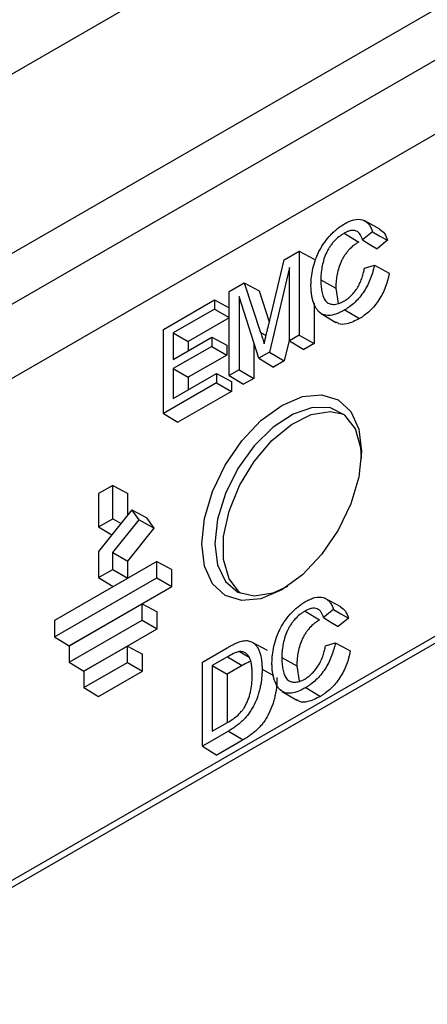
# Model space of a CAD drawing. Header units: millimetres. Extents: x 155400 to 158106, y 111257 to 114783.
# Tile 46 of 152: x 157673 to 157693, y 111464 to 111512. Entities that reach past the tile are written whole.
import ezdxf

# ---------------------------------------------------------------- set-up
doc = ezdxf.new("R2010")
doc.units = ezdxf.units.MM

msp = doc.modelspace()

# ---------------------------------------------------------------- linework, layer by layer
at = {"color": 7, "linetype": 'Continuous', "lineweight": 25}
for p, q in [((157875.309, 111587.288), (157651.19, 111457.907)), ((157875.102, 111586.83), (157650.983, 111457.449)), ((157756.886, 111557.844), (157671.295, 111508.433)), ((157764.386, 111553.514), (157670.555, 111499.346)), ((157766.508, 111552.289), (157672.853, 111498.223)), ((157716.665, 111519.935), (157656.394, 111485.141)), ((157690.693, 111501.913), (157689.977, 111502.306)), ((157688.973, 111501.708), (157689.68, 111501.286)), ((157690.344, 111501.781), (157689.869, 111501.389)), ((157691.067, 111501.371), (157690.568, 111500.959)), ((157686.089, 111500.434), (157686.812, 111500.851)), ((157686.812, 111500.851), (157686.812, 111496.797)), ((157686.812, 111500.851), (157687.531, 111500.464)), ((157685.309, 111497.178), (157686.089, 111500.434)), ((157689.961, 111500.024), (157690.435, 111500.171)), ((157686.338, 111500.056), (157685.373, 111495.966)), ((157686.338, 111496.523), (157686.338, 111500.056)), ((157683.437, 111498.903), (157684.165, 111499.323)), ((157684.165, 111499.323), (157684.953, 111496.923)), ((157684.165, 111499.323), (157684.882, 111498.935)), ((157687.854, 111499.458), (157688.574, 111499.057)), ((157683.437, 111494.848), (157683.437, 111498.903)), ((157684.882, 111498.935), (157685.372, 111497.439)), ((157688.574, 111499.057), (157688.696, 111498.317)), ((157680.264, 111497.071), (157682.732, 111498.496)), ((157682.732, 111498.496), (157682.732, 111498.053)), ((157682.732, 111498.496), (157683.437, 111498.117)), ((157684.87, 111495.676), (157683.911, 111498.655)), ((157683.911, 111498.655), (157683.911, 111495.122)), ((157687.531, 111498.335), (157687.531, 111496.381)), ((157682.732, 111498.053), (157680.738, 111496.902)), ((157682.732, 111498.053), (157683.437, 111497.647)), ((157687.875, 111497.832), (157688.574, 111497.409)), ((157689.007, 111498.012), (157689.714, 111497.589)), ((157683.437, 111497.629), (157681.457, 111496.487)), ((157680.264, 111493.017), (157680.264, 111497.071)), ((157680.738, 111496.902), (157680.738, 111495.617)), ((157680.738, 111496.902), (157681.457, 111496.487)), ((157684.953, 111496.923), (157685.216, 111496.778)), ((157686.812, 111496.797), (157686.338, 111496.523)), ((157686.812, 111496.797), (157687.531, 111496.381)), ((157680.738, 111495.617), (157682.596, 111496.69)), ((157681.457, 111496.487), (157681.457, 111496.033)), ((157682.596, 111496.69), (157682.596, 111496.247)), ((157682.596, 111496.69), (157683.316, 111496.303)), ((157683.316, 111496.303), (157683.316, 111495.832)), ((157684.63, 111496.42), (157684.63, 111494.707)), ((157686.338, 111496.603), (157686.089, 111495.549)), ((157686.338, 111496.523), (157687.032, 111496.094)), ((157687.531, 111496.381), (157687.032, 111496.094)), ((157682.596, 111496.247), (157680.738, 111495.175)), ((157683.316, 111495.832), (157681.457, 111494.759)), ((157682.596, 111496.247), (157683.316, 111495.832)), ((157685.373, 111495.966), (157684.87, 111495.676)), ((157685.373, 111495.966), (157686.089, 111495.549)), ((157684.87, 111495.676), (157685.568, 111495.248)), ((157686.089, 111495.549), (157685.568, 111495.248)), ((157680.738, 111495.175), (157680.738, 111493.733)), ((157680.738, 111495.175), (157681.457, 111494.759)), ((157680.738, 111493.733), (157682.823, 111494.937)), ((157682.823, 111494.937), (157682.823, 111494.494)), ((157682.823, 111494.937), (157683.542, 111494.55)), ((157683.911, 111495.122), (157683.437, 111494.848)), ((157683.911, 111495.122), (157684.63, 111494.707)), ((157682.823, 111494.494), (157680.264, 111493.017)), ((157681.457, 111494.759), (157681.457, 111494.148)), ((157682.823, 111494.494), (157683.542, 111494.079)), ((157683.437, 111494.848), (157684.132, 111494.419)), ((157683.542, 111494.55), (157683.542, 111494.079)), ((157684.63, 111494.707), (157684.132, 111494.419)), ((157683.542, 111494.079), (157680.959, 111492.587)), ((157680.264, 111493.017), (157680.959, 111492.587)), ((157677.823, 111489.538), (157677.141, 111489.144)), ((157677.823, 111487.933), (157677.823, 111489.538)), ((157677.823, 111489.538), (157678.543, 111489.151)), ((157678.543, 111488.099), (157678.543, 111489.151)), ((157677.141, 111489.144), (157677.141, 111487.539)), ((157678.75, 111488.357), (157677.141, 111486.355)), ((157679.091, 111487.872), (157678.75, 111488.357)), ((157678.75, 111488.357), (157679.462, 111487.971)), ((157677.141, 111487.539), (157677.823, 111487.933)), ((157677.823, 111487.933), (157678.224, 111487.702)), ((157677.823, 111486.294), (157679.091, 111487.872)), ((157679.091, 111487.872), (157679.815, 111487.468)), ((157679.815, 111487.468), (157679.462, 111487.971)), ((157677.141, 111487.539), (157677.777, 111487.146)), ((157678.543, 111485.885), (157679.815, 111487.468)), ((157677.141, 111486.355), (157677.141, 111485.09)), ((157679.945, 111485.863), (157675.019, 111483.02)), ((157677.823, 111485.484), (157677.823, 111486.294)), ((157677.823, 111486.294), (157678.543, 111485.885)), ((157678.543, 111485.068), (157678.543, 111485.885)), ((157679.945, 111485.075), (157679.945, 111485.863)), ((157679.945, 111485.863), (157680.664, 111485.476)), ((157677.141, 111485.09), (157677.823, 111485.484)), ((157677.823, 111485.484), (157678.543, 111485.068)), ((157680.664, 111484.66), (157680.664, 111485.476)), ((157675.019, 111482.232), (157679.945, 111485.075)), ((157677.141, 111485.09), (157677.836, 111484.66)), ((157677.836, 111484.66), (157678.543, 111485.068)), ((157679.945, 111485.075), (157680.664, 111484.66)), ((157675.714, 111481.802), (157680.664, 111484.66)), ((157688.812, 111483.679), (157688.096, 111484.072)), ((157679.237, 111483.822), (157675.727, 111481.795)), ((157679.237, 111483.034), (157679.237, 111483.822)), ((157679.237, 111483.822), (157679.957, 111483.435)), ((157687.092, 111483.475), (157687.799, 111483.053)), ((157688.463, 111483.547), (157687.988, 111483.156)), ((157675.019, 111483.02), (157675.019, 111482.232)), ((157675.727, 111481.007), (157679.237, 111483.034)), ((157679.237, 111483.034), (157679.957, 111482.619)), ((157679.957, 111482.619), (157679.957, 111483.435)), ((157689.186, 111483.137), (157688.687, 111482.726)), ((157676.421, 111480.578), (157679.957, 111482.619)), ((157675.019, 111482.232), (157675.714, 111481.802)), ((157675.727, 111481.795), (157675.727, 111481.007)), ((157678.53, 111481.781), (157676.434, 111480.57)), ((157678.53, 111480.993), (157678.53, 111481.781)), ((157678.53, 111481.781), (157679.25, 111481.394)), ((157682.145, 111481.009), (157683.342, 111481.7)), ((157685.276, 111481.569), (157684.56, 111481.963)), ((157688.08, 111481.791), (157688.554, 111481.937)), ((157679.25, 111480.577), (157679.25, 111481.394)), ((157683.348, 111481.261), (157682.619, 111480.841)), ((157683.348, 111481.261), (157684.055, 111480.839)), ((157683.937, 111481.516), (157684.392, 111481.241)), ((157685.973, 111481.225), (157686.693, 111480.824)), ((157675.727, 111481.007), (157676.421, 111480.578)), ((157676.434, 111479.782), (157678.53, 111480.993)), ((157678.53, 111480.993), (157679.25, 111480.577)), ((157682.145, 111476.955), (157682.145, 111481.009)), ((157682.619, 111480.841), (157682.619, 111477.671)), ((157682.619, 111480.841), (157683.338, 111480.425)), ((157684.055, 111480.839), (157683.338, 111480.425)), ((157685.021, 111480.665), (157685.576, 111480.356)), ((157686.693, 111480.824), (157686.815, 111480.084)), ((157676.434, 111480.57), (157676.434, 111479.782)), ((157677.128, 111479.353), (157679.25, 111480.577)), ((157683.338, 111480.425), (157683.338, 111478.087)), ((157676.434, 111479.782), (157677.128, 111479.353)), ((157687.126, 111479.778), (157687.833, 111479.356)), ((157685.994, 111479.599), (157686.692, 111479.176)), ((157682.619, 111477.671), (157683.36, 111478.099)), ((157683.399, 111477.679), (157682.145, 111476.955)), ((157683.399, 111477.679), (157684.106, 111477.257)), ((157682.145, 111476.955), (157682.84, 111476.526)), ((157684.106, 111477.257), (157682.84, 111476.526))]:
    msp.add_line(p, q, dxfattribs=at)
at = {"color": 7, "linetype": 'Continuous', "lineweight": 25, "flags": 128}
for points in [[(157690.344, 111501.781), (157690.705, 111501.576), (157691.067, 111501.371)], [(157689.869, 111501.389), (157690.219, 111501.174), (157690.568, 111500.959)], [(157690.435, 111500.171), (157690.796, 111499.976), (157691.157, 111499.782)], [(157689.823, 111491.172), (157689.692, 111489.944), (157689.307, 111488.648), (157688.694, 111487.372), (157687.895, 111486.203), (157686.965, 111485.221), (157685.967, 111484.494), (157684.969, 111484.069), (157684.039, 111483.977), (157683.241, 111484.224), (157682.628, 111484.792), (157682.243, 111485.644), (157682.111, 111486.72), (157682.243, 111487.949), (157682.628, 111489.245), (157683.241, 111490.521), (157684.039, 111491.689), (157684.969, 111492.671), (157685.967, 111493.399), (157686.965, 111493.823), (157687.895, 111493.915), (157688.694, 111493.669), (157689.307, 111493.1), (157689.692, 111492.249), (157689.823, 111491.172)], [(157689.812, 111490.83), (157689.779, 111491.348), (157689.519, 111492.27), (157689.019, 111492.931), (157688.315, 111493.284), (157687.459, 111493.302), (157686.516, 111492.984), (157685.555, 111492.353), (157684.647, 111491.457), (157683.86, 111490.361), (157683.252, 111489.147), (157682.868, 111487.904), (157682.737, 111486.727)], [(157683.978, 111484.336), (157683.93, 111484.375), (157683.429, 111485.037), (157683.169, 111485.958), (157683.169, 111487.071), (157683.429, 111488.292), (157683.93, 111489.532), (157684.634, 111490.698), (157685.489, 111491.704), (157686.433, 111492.475), (157687.394, 111492.954), (157688.302, 111493.106), (157688.965, 111492.975)], [(157682.737, 111486.727), (157682.868, 111485.7), (157683.252, 111484.901), (157683.86, 111484.389), (157684.647, 111484.202), (157685.555, 111484.354), (157686.258, 111484.674)], [(157688.463, 111483.547), (157688.824, 111483.342), (157689.186, 111483.137)], [(157687.988, 111483.156), (157688.338, 111482.941), (157688.687, 111482.726)], [(157688.554, 111481.937), (157688.915, 111481.743), (157689.276, 111481.548)]]:
    msp.add_lwpolyline(points, dxfattribs=at)
at = {"color": 7, "linetype": 'Continuous', "lineweight": 25}
for points, knots in [([(157786.956, 111645.227), (157777.087, 111639.98), (157757.348, 111629.486), (157728.097, 111613.497), (157699.112, 111597.326), (157670.205, 111580.834), (157641.379, 111564.026), (157612.658, 111546.891), (157584.229, 111529.576), (157565.548, 111517.871), (157556.207, 111512.018)], [0, 0, 0, 0, 0.12355, 0.247101, 0.370704, 0.494308, 0.620724, 0.747154, 0.87357, 1, 1, 1, 1]), ([(157687.38, 111499.182), (157687.381, 111499.248), (157687.382, 111499.314), (157687.389, 111499.448), (157687.394, 111499.516), (157687.417, 111499.723), (157687.44, 111499.864), (157687.506, 111500.152), (157687.548, 111500.297), (157687.628, 111500.516), (157687.657, 111500.588), (157687.72, 111500.732), (157687.754, 111500.804), (157687.864, 111501.016), (157687.949, 111501.152), (157688.133, 111501.407), (157688.233, 111501.527), (157688.389, 111501.692), (157688.442, 111501.744), (157688.55, 111501.843), (157688.605, 111501.891), (157688.716, 111501.979), (157688.772, 111502.02), (157688.884, 111502.097), (157688.94, 111502.131), (157688.997, 111502.165)], [0.0000708, 0.0000708, 0.0000708, 0.0000708, 0.0625, 0.0625, 0.125, 0.125, 0.25, 0.25, 0.375, 0.375, 0.4375, 0.4375, 0.5, 0.5, 0.625, 0.625, 0.75, 0.75, 0.8125, 0.8125, 0.875, 0.875, 0.9375, 0.9375, 0.999915, 0.999915, 0.999915, 0.999915]), ([(157688.997, 111502.165), (157689.035, 111502.186), (157689.074, 111502.207), (157689.15, 111502.246), (157689.188, 111502.264), (157689.301, 111502.312), (157689.377, 111502.338), (157689.596, 111502.392), (157689.735, 111502.391), (157689.917, 111502.337), (157689.974, 111502.311), (157690.077, 111502.241), (157690.124, 111502.197), (157690.205, 111502.095), (157690.241, 111502.037), (157690.3, 111501.914), (157690.322, 111501.848), (157690.344, 111501.781)], [0.0001255, 0.0001255, 0.0001255, 0.0001255, 0.0625, 0.0625, 0.125, 0.125, 0.25, 0.25, 0.5, 0.5, 0.625, 0.625, 0.75, 0.75, 0.875, 0.875, 0.9927177, 0.9927177, 0.9927177, 0.9927177]), ([(157688.973, 111501.708), (157688.973, 111501.708), (157688.973, 111501.708), (157688.973, 111501.708), (157688.931, 111501.683), (157688.889, 111501.658), (157688.805, 111501.601), (157688.763, 111501.57), (157688.639, 111501.471), (157688.558, 111501.394), (157688.443, 111501.266), (157688.406, 111501.22), (157688.336, 111501.126), (157688.302, 111501.077), (157688.238, 111500.977), (157688.207, 111500.925), (157688.151, 111500.82), (157688.125, 111500.767), (157688.053, 111500.605), (157688.013, 111500.495), (157687.953, 111500.278), (157687.93, 111500.172), (157687.892, 111499.962), (157687.878, 111499.858), (157687.858, 111499.654), (157687.856, 111499.556), (157687.854, 111499.459), (157687.854, 111499.459), (157687.854, 111499.458), (157687.854, 111499.458)], [-0.000112, -0.000112, -0.000112, -0.000112, 0, 0, 0, 0.0625, 0.0625, 0.125, 0.125, 0.25, 0.25, 0.3125, 0.3125, 0.375, 0.375, 0.4375, 0.4375, 0.5, 0.5, 0.625, 0.625, 0.75, 0.75, 0.875, 0.875, 1, 1, 1, 1.000119, 1.000119, 1.000119, 1.000119]), ([(157689.869, 111501.389), (157689.854, 111501.434), (157689.839, 111501.478), (157689.801, 111501.564), (157689.779, 111501.606), (157689.703, 111501.722), (157689.638, 111501.783), (157689.479, 111501.853), (157689.384, 111501.857), (157689.234, 111501.826), (157689.182, 111501.809), (157689.078, 111501.765), (157689.025, 111501.737), (157688.973, 111501.708), (157688.973, 111501.708), (157688.973, 111501.708), (157688.973, 111501.708)], [0.0089686, 0.0089686, 0.0089686, 0.0089686, 0.125, 0.125, 0.25, 0.25, 0.5, 0.5, 0.75, 0.75, 0.875, 0.875, 1, 1, 1, 1.000179, 1.000179, 1.000179, 1.000179]), ([(157690.687, 111501.904), (157690.773, 111501.845), (157690.945, 111501.725), (157691.026, 111501.489), (157691.067, 111501.371)], [0, 0, 0, 0, 0.496106, 1, 1, 1, 1]), ([(157689.68, 111501.286), (157689.638, 111501.261), (157689.596, 111501.236), (157689.514, 111501.179), (157689.472, 111501.149), (157689.349, 111501.051), (157689.269, 111500.975), (157689.156, 111500.848), (157689.12, 111500.804), (157689.05, 111500.711), (157689.017, 111500.662), (157688.954, 111500.563), (157688.923, 111500.512), (157688.868, 111500.408), (157688.842, 111500.356), (157688.771, 111500.196), (157688.731, 111500.087), (157688.671, 111499.873), (157688.649, 111499.767), (157688.611, 111499.558), (157688.597, 111499.455), (157688.578, 111499.252), (157688.575, 111499.154), (157688.574, 111499.057)], [0, 0, 0, 0, 0.0625, 0.0625, 0.125, 0.125, 0.25, 0.25, 0.3125, 0.3125, 0.375, 0.375, 0.4375, 0.4375, 0.5, 0.5, 0.625, 0.625, 0.75, 0.75, 0.875, 0.875, 1, 1, 1, 1]), ([(157690.435, 111500.171), (157690.425, 111500.122), (157690.415, 111500.075), (157690.392, 111499.973), (157690.378, 111499.92), (157690.332, 111499.758), (157690.297, 111499.649), (157690.216, 111499.433), (157690.169, 111499.325), (157690.063, 111499.114), (157690.004, 111499.012), (157689.811, 111498.714), (157689.662, 111498.533), (157689.423, 111498.307), (157689.34, 111498.238), (157689.216, 111498.146), (157689.174, 111498.116), (157689.091, 111498.062), (157689.049, 111498.037), (157689.007, 111498.012)], [0.0062901, 0.0062901, 0.0062901, 0.0062901, 0.0625, 0.0625, 0.125, 0.125, 0.25, 0.25, 0.375, 0.375, 0.5, 0.5, 0.75, 0.75, 0.875, 0.875, 0.9375, 0.9375, 0.9998897, 0.9998897, 0.9998897, 0.9998897]), ([(157688.96, 111498.427), (157688.96, 111498.427), (157688.96, 111498.427), (157688.96, 111498.427), (157688.991, 111498.446), (157689.021, 111498.464), (157689.082, 111498.504), (157689.113, 111498.526), (157689.173, 111498.572), (157689.204, 111498.596), (157689.263, 111498.649), (157689.292, 111498.676), (157689.379, 111498.762), (157689.435, 111498.825), (157689.54, 111498.96), (157689.589, 111499.032), (157689.679, 111499.18), (157689.719, 111499.258), (157689.79, 111499.414), (157689.822, 111499.494), (157689.875, 111499.652), (157689.898, 111499.731), (157689.935, 111499.882), (157689.948, 111499.953), (157689.961, 111500.024)], [-0.0001961, -0.0001961, -0.0001961, -0.0001961, 0, 0, 0, 0.0625, 0.0625, 0.125, 0.125, 0.1875, 0.1875, 0.25, 0.25, 0.375, 0.375, 0.5, 0.5, 0.625, 0.625, 0.75, 0.75, 0.875, 0.875, 0.9914552, 0.9914552, 0.9914552, 0.9914552]), ([(157691.157, 111499.782), (157691.146, 111499.728), (157691.135, 111499.675), (157691.111, 111499.567), (157691.097, 111499.513), (157691.051, 111499.35), (157691.016, 111499.241), (157690.933, 111499.023), (157690.886, 111498.915), (157690.779, 111498.702), (157690.719, 111498.598), (157690.525, 111498.298), (157690.374, 111498.115), (157690.133, 111497.886), (157690.05, 111497.818), (157689.925, 111497.724), (157689.883, 111497.695), (157689.798, 111497.64), (157689.756, 111497.615), (157689.714, 111497.589)], [0, 0, 0, 0, 0.0625, 0.0625, 0.125, 0.125, 0.25, 0.25, 0.375, 0.375, 0.5, 0.5, 0.75, 0.75, 0.875, 0.875, 0.9375, 0.9375, 1, 1, 1, 1]), ([(157689.007, 111498.012), (157688.949, 111497.979), (157688.891, 111497.947), (157688.775, 111497.889), (157688.718, 111497.863), (157688.546, 111497.795), (157688.433, 111497.761), (157688.218, 111497.733), (157688.117, 111497.74), (157687.932, 111497.794), (157687.849, 111497.84), (157687.743, 111497.937), (157687.71, 111497.973), (157687.649, 111498.051), (157687.622, 111498.094), (157687.548, 111498.232), (157687.507, 111498.335), (157687.459, 111498.5), (157687.445, 111498.557), (157687.421, 111498.673), (157687.412, 111498.734), (157687.396, 111498.857), (157687.389, 111498.92), (157687.382, 111499.049), (157687.381, 111499.116), (157687.38, 111499.182)], [0.00008, 0.00008, 0.00008, 0.00008, 0.0625, 0.0625, 0.125, 0.125, 0.25, 0.25, 0.375, 0.375, 0.5, 0.5, 0.5625, 0.5625, 0.625, 0.625, 0.75, 0.75, 0.8125, 0.8125, 0.875, 0.875, 0.9375, 0.9375, 0.9999309, 0.9999309, 0.9999309, 0.9999309]), ([(157687.854, 111499.458), (157687.854, 111499.458), (157687.854, 111499.458), (157687.854, 111499.458), (157687.856, 111499.361), (157687.857, 111499.263), (157687.873, 111499.076), (157687.886, 111498.986), (157687.92, 111498.812), (157687.943, 111498.729), (157688.002, 111498.578), (157688.038, 111498.508), (157688.13, 111498.393), (157688.186, 111498.348), (157688.281, 111498.304), (157688.316, 111498.293), (157688.388, 111498.28), (157688.425, 111498.277), (157688.501, 111498.276), (157688.541, 111498.278), (157688.622, 111498.291), (157688.663, 111498.301), (157688.746, 111498.325), (157688.789, 111498.342), (157688.874, 111498.381), (157688.917, 111498.404), (157688.96, 111498.427), (157688.96, 111498.427), (157688.96, 111498.427), (157688.96, 111498.427)], [-0.000117, -0.000117, -0.000117, -0.000117, 0, 0, 0, 0.125, 0.125, 0.25, 0.25, 0.375, 0.375, 0.5, 0.5, 0.625, 0.625, 0.6875, 0.6875, 0.75, 0.75, 0.8125, 0.8125, 0.875, 0.875, 0.9375, 0.9375, 1, 1, 1, 1.00014, 1.00014, 1.00014, 1.00014]), ([(157689.714, 111497.589), (157689.509, 111497.487), (157689.159, 111497.311), (157688.766, 111497.294), (157688.629, 111497.398), (157688.586, 111497.43)], [0, 0, 0, 0, 0.4940803, 0.8444153, 1, 1, 1, 1]), ([(157684.953, 111496.923), (157684.98, 111496.838), (157685.007, 111496.755), (157685.06, 111496.586), (157685.087, 111496.501), (157685.112, 111496.416), (157685.116, 111496.402), (157685.12, 111496.389), (157685.124, 111496.376)], [0.000094, 0.000094, 0.000094, 0.000094, 0.5, 0.5, 1, 1, 1, 1.078235, 1.078235, 1.078235, 1.078235]), ([(157685.124, 111496.376), (157685.128, 111496.394), (157685.132, 111496.411), (157685.136, 111496.429), (157685.15, 111496.491), (157685.164, 111496.554), (157685.192, 111496.678), (157685.207, 111496.741), (157685.236, 111496.866), (157685.25, 111496.928), (157685.28, 111497.053), (157685.295, 111497.115), (157685.309, 111497.178)], [-0.072271, -0.072271, -0.072271, -0.072271, 0, 0, 0, 0.25, 0.25, 0.5, 0.5, 0.75, 0.75, 0.999922, 0.999922, 0.999922, 0.999922]), ([(157685.499, 111480.949), (157685.5, 111481.015), (157685.501, 111481.081), (157685.508, 111481.215), (157685.513, 111481.283), (157685.536, 111481.49), (157685.559, 111481.631), (157685.625, 111481.918), (157685.667, 111482.064), (157685.747, 111482.282), (157685.776, 111482.355), (157685.839, 111482.499), (157685.873, 111482.571), (157685.983, 111482.782), (157686.068, 111482.918), (157686.252, 111483.174), (157686.352, 111483.294), (157686.508, 111483.459), (157686.561, 111483.511), (157686.669, 111483.61), (157686.724, 111483.658), (157686.835, 111483.746), (157686.891, 111483.787), (157687.003, 111483.863), (157687.059, 111483.897), (157687.116, 111483.931)], [0.0000708, 0.0000708, 0.0000708, 0.0000708, 0.0625, 0.0625, 0.125, 0.125, 0.25, 0.25, 0.375, 0.375, 0.4375, 0.4375, 0.5, 0.5, 0.625, 0.625, 0.75, 0.75, 0.8125, 0.8125, 0.875, 0.875, 0.9375, 0.9375, 0.999915, 0.999915, 0.999915, 0.999915]), ([(157687.116, 111483.931), (157687.154, 111483.953), (157687.192, 111483.974), (157687.269, 111484.013), (157687.307, 111484.031), (157687.42, 111484.079), (157687.496, 111484.105), (157687.715, 111484.159), (157687.854, 111484.158), (157688.036, 111484.104), (157688.093, 111484.078), (157688.196, 111484.007), (157688.243, 111483.963), (157688.324, 111483.862), (157688.36, 111483.804), (157688.419, 111483.681), (157688.441, 111483.615), (157688.463, 111483.547)], [0.0001255, 0.0001255, 0.0001255, 0.0001255, 0.0625, 0.0625, 0.125, 0.125, 0.25, 0.25, 0.5, 0.5, 0.625, 0.625, 0.75, 0.75, 0.875, 0.875, 0.9927177, 0.9927177, 0.9927177, 0.9927177]), ([(157687.092, 111483.475), (157687.092, 111483.475), (157687.092, 111483.475), (157687.091, 111483.475), (157687.05, 111483.45), (157687.008, 111483.425), (157686.924, 111483.367), (157686.882, 111483.337), (157686.758, 111483.238), (157686.677, 111483.161), (157686.562, 111483.032), (157686.525, 111482.987), (157686.455, 111482.893), (157686.421, 111482.844), (157686.357, 111482.743), (157686.326, 111482.692), (157686.27, 111482.587), (157686.244, 111482.533), (157686.172, 111482.371), (157686.132, 111482.262), (157686.071, 111482.045), (157686.049, 111481.939), (157686.011, 111481.729), (157685.997, 111481.625), (157685.977, 111481.421), (157685.975, 111481.322), (157685.973, 111481.225), (157685.973, 111481.225), (157685.973, 111481.225), (157685.973, 111481.225)], [-0.000112, -0.000112, -0.000112, -0.000112, 0, 0, 0, 0.0625, 0.0625, 0.125, 0.125, 0.25, 0.25, 0.3125, 0.3125, 0.375, 0.375, 0.4375, 0.4375, 0.5, 0.5, 0.625, 0.625, 0.75, 0.75, 0.875, 0.875, 1, 1, 1, 1.000119, 1.000119, 1.000119, 1.000119]), ([(157687.988, 111483.156), (157687.973, 111483.2), (157687.958, 111483.245), (157687.92, 111483.331), (157687.898, 111483.373), (157687.821, 111483.488), (157687.757, 111483.55), (157687.598, 111483.619), (157687.503, 111483.623), (157687.353, 111483.593), (157687.301, 111483.576), (157687.197, 111483.532), (157687.144, 111483.504), (157687.092, 111483.475), (157687.092, 111483.475), (157687.092, 111483.475), (157687.092, 111483.475)], [0.0089686, 0.0089686, 0.0089686, 0.0089686, 0.125, 0.125, 0.25, 0.25, 0.5, 0.5, 0.75, 0.75, 0.875, 0.875, 1, 1, 1, 1.000179, 1.000179, 1.000179, 1.000179]), ([(157688.806, 111483.671), (157688.892, 111483.611), (157689.064, 111483.491), (157689.145, 111483.256), (157689.186, 111483.137)], [0, 0, 0, 0, 0.496106, 1, 1, 1, 1]), ([(157687.799, 111483.053), (157687.757, 111483.028), (157687.715, 111483.003), (157687.632, 111482.946), (157687.591, 111482.915), (157687.468, 111482.817), (157687.388, 111482.742), (157687.275, 111482.615), (157687.239, 111482.57), (157687.169, 111482.477), (157687.136, 111482.429), (157687.073, 111482.329), (157687.042, 111482.279), (157686.987, 111482.175), (157686.961, 111482.122), (157686.889, 111481.962), (157686.85, 111481.854), (157686.79, 111481.64), (157686.768, 111481.534), (157686.73, 111481.325), (157686.716, 111481.221), (157686.697, 111481.019), (157686.694, 111480.921), (157686.693, 111480.824)], [0, 0, 0, 0, 0.0625, 0.0625, 0.125, 0.125, 0.25, 0.25, 0.3125, 0.3125, 0.375, 0.375, 0.4375, 0.4375, 0.5, 0.5, 0.625, 0.625, 0.75, 0.75, 0.875, 0.875, 1, 1, 1, 1]), ([(157683.963, 111482.001), (157684.01, 111482.014), (157684.056, 111482.026), (157684.147, 111482.044), (157684.191, 111482.048), (157684.277, 111482.05), (157684.318, 111482.047), (157684.397, 111482.031), (157684.435, 111482.018), (157684.472, 111482.006)], [0.0004159, 0.0004159, 0.0004159, 0.0004159, 0.25, 0.25, 0.5, 0.5, 0.75, 0.75, 0.9994679, 0.9994679, 0.9994679, 0.9994679]), ([(157683.342, 111481.7), (157683.394, 111481.73), (157683.446, 111481.76), (157683.55, 111481.817), (157683.602, 111481.844), (157683.707, 111481.896), (157683.759, 111481.921), (157683.862, 111481.966), (157683.912, 111481.984), (157683.963, 111482.001)], [0.0000444, 0.0000444, 0.0000444, 0.0000444, 0.25, 0.25, 0.5, 0.5, 0.75, 0.75, 0.9996171, 0.9996171, 0.9996171, 0.9996171]), ([(157684.472, 111482.006), (157684.497, 111481.995), (157684.522, 111481.984), (157684.569, 111481.958), (157684.591, 111481.943), (157684.656, 111481.894), (157684.697, 111481.857), (157684.769, 111481.771), (157684.801, 111481.723), (157684.857, 111481.617), (157684.882, 111481.56), (157684.946, 111481.381), (157684.975, 111481.247), (157685.004, 111481.037), (157685.011, 111480.965), (157685.019, 111480.817), (157685.021, 111480.741), (157685.021, 111480.665)], [0.0001927, 0.0001927, 0.0001927, 0.0001927, 0.0625, 0.0625, 0.125, 0.125, 0.25, 0.25, 0.375, 0.375, 0.5, 0.5, 0.75, 0.75, 0.875, 0.875, 0.9999052, 0.9999052, 0.9999052, 0.9999052]), ([(157687.079, 111480.194), (157687.079, 111480.194), (157687.079, 111480.194), (157687.079, 111480.194), (157687.11, 111480.212), (157687.14, 111480.231), (157687.201, 111480.271), (157687.232, 111480.293), (157687.292, 111480.339), (157687.322, 111480.363), (157687.382, 111480.415), (157687.411, 111480.443), (157687.498, 111480.529), (157687.554, 111480.592), (157687.658, 111480.727), (157687.708, 111480.799), (157687.798, 111480.947), (157687.838, 111481.025), (157687.909, 111481.181), (157687.941, 111481.26), (157687.994, 111481.419), (157688.017, 111481.497), (157688.054, 111481.648), (157688.067, 111481.72), (157688.08, 111481.791)], [-0.0001961, -0.0001961, -0.0001961, -0.0001961, 0, 0, 0, 0.0625, 0.0625, 0.125, 0.125, 0.1875, 0.1875, 0.25, 0.25, 0.375, 0.375, 0.5, 0.5, 0.625, 0.625, 0.75, 0.75, 0.875, 0.875, 0.9914552, 0.9914552, 0.9914552, 0.9914552]), ([(157688.554, 111481.937), (157688.544, 111481.889), (157688.534, 111481.841), (157688.511, 111481.74), (157688.497, 111481.686), (157688.451, 111481.524), (157688.416, 111481.416), (157688.335, 111481.2), (157688.287, 111481.092), (157688.182, 111480.881), (157688.122, 111480.778), (157687.93, 111480.481), (157687.78, 111480.3), (157687.542, 111480.074), (157687.459, 111480.005), (157687.335, 111479.912), (157687.293, 111479.883), (157687.21, 111479.829), (157687.168, 111479.804), (157687.126, 111479.778)], [0.0062901, 0.0062901, 0.0062901, 0.0062901, 0.0625, 0.0625, 0.125, 0.125, 0.25, 0.25, 0.375, 0.375, 0.5, 0.5, 0.75, 0.75, 0.875, 0.875, 0.9375, 0.9375, 0.9998897, 0.9998897, 0.9998897, 0.9998897]), ([(157689.276, 111481.548), (157689.265, 111481.495), (157689.254, 111481.442), (157689.23, 111481.334), (157689.216, 111481.28), (157689.17, 111481.117), (157689.135, 111481.008), (157689.052, 111480.79), (157689.005, 111480.681), (157688.898, 111480.468), (157688.838, 111480.365), (157688.644, 111480.065), (157688.493, 111479.882), (157688.252, 111479.653), (157688.169, 111479.584), (157688.044, 111479.491), (157688.001, 111479.461), (157687.917, 111479.407), (157687.875, 111479.381), (157687.833, 111479.356)], [0, 0, 0, 0, 0.0625, 0.0625, 0.125, 0.125, 0.25, 0.25, 0.375, 0.375, 0.5, 0.5, 0.75, 0.75, 0.875, 0.875, 0.9375, 0.9375, 1, 1, 1, 1]), ([(157683.937, 111481.516), (157683.937, 111481.516), (157683.937, 111481.516), (157683.936, 111481.516), (157683.913, 111481.512), (157683.889, 111481.508), (157683.841, 111481.496), (157683.817, 111481.488), (157683.743, 111481.463), (157683.694, 111481.441), (157683.546, 111481.374), (157683.446, 111481.317), (157683.348, 111481.261), (157683.348, 111481.261), (157683.348, 111481.261), (157683.348, 111481.261)], [-0.000628, -0.000628, -0.000628, -0.000628, 0, 0, 0, 0.125, 0.125, 0.25, 0.25, 0.5, 0.5, 1, 1, 1, 1.000125, 1.000125, 1.000125, 1.000125]), ([(157684.547, 111480.4), (157684.547, 111480.4), (157684.547, 111480.4), (157684.547, 111480.401), (157684.546, 111480.471), (157684.546, 111480.542), (157684.539, 111480.682), (157684.533, 111480.75), (157684.516, 111480.882), (157684.505, 111480.947), (157684.475, 111481.069), (157684.457, 111481.128), (157684.41, 111481.235), (157684.381, 111481.283), (157684.315, 111481.366), (157684.279, 111481.404), (157684.196, 111481.466), (157684.151, 111481.489), (157684.075, 111481.511), (157684.049, 111481.516), (157683.994, 111481.52), (157683.965, 111481.518), (157683.937, 111481.516), (157683.937, 111481.516), (157683.937, 111481.516), (157683.937, 111481.516)], [-0.000119, -0.000119, -0.000119, -0.000119, 0, 0, 0, 0.125, 0.125, 0.25, 0.25, 0.375, 0.375, 0.5, 0.5, 0.625, 0.625, 0.75, 0.75, 0.875, 0.875, 0.9375, 0.9375, 1, 1, 1, 1.00025, 1.00025, 1.00025, 1.00025]), ([(157685.973, 111481.225), (157685.973, 111481.225), (157685.973, 111481.225), (157685.973, 111481.225), (157685.975, 111481.128), (157685.976, 111481.03), (157685.992, 111480.843), (157686.005, 111480.752), (157686.039, 111480.579), (157686.062, 111480.496), (157686.121, 111480.344), (157686.157, 111480.275), (157686.249, 111480.16), (157686.305, 111480.115), (157686.4, 111480.07), (157686.434, 111480.059), (157686.507, 111480.046), (157686.544, 111480.043), (157686.62, 111480.043), (157686.66, 111480.045), (157686.741, 111480.058), (157686.782, 111480.068), (157686.865, 111480.092), (157686.908, 111480.108), (157686.993, 111480.147), (157687.036, 111480.17), (157687.079, 111480.194), (157687.079, 111480.194), (157687.079, 111480.194), (157687.079, 111480.194)], [-0.000117, -0.000117, -0.000117, -0.000117, 0, 0, 0, 0.125, 0.125, 0.25, 0.25, 0.375, 0.375, 0.5, 0.5, 0.625, 0.625, 0.6875, 0.6875, 0.75, 0.75, 0.8125, 0.8125, 0.875, 0.875, 0.9375, 0.9375, 1, 1, 1, 1.00014, 1.00014, 1.00014, 1.00014]), ([(157685.021, 111480.665), (157685.02, 111480.598), (157685.02, 111480.531), (157685.014, 111480.395), (157685.009, 111480.326), (157684.988, 111480.116), (157684.968, 111479.974), (157684.921, 111479.755), (157684.903, 111479.682), (157684.863, 111479.534), (157684.841, 111479.46), (157684.768, 111479.238), (157684.707, 111479.09), (157684.599, 111478.873), (157684.56, 111478.802), (157684.477, 111478.663), (157684.433, 111478.595), (157684.34, 111478.466), (157684.29, 111478.404), (157684.187, 111478.287), (157684.133, 111478.233), (157684.024, 111478.129), (157683.969, 111478.079), (157683.857, 111477.986), (157683.8, 111477.943), (157683.686, 111477.86), (157683.629, 111477.821), (157683.514, 111477.747), (157683.457, 111477.713), (157683.399, 111477.679)], [0.0000547, 0.0000547, 0.0000547, 0.0000547, 0.0625, 0.0625, 0.125, 0.125, 0.25, 0.25, 0.3125, 0.3125, 0.375, 0.375, 0.5, 0.5, 0.5625, 0.5625, 0.625, 0.625, 0.6875, 0.6875, 0.75, 0.75, 0.8125, 0.8125, 0.875, 0.875, 0.9375, 0.9375, 0.9999746, 0.9999746, 0.9999746, 0.9999746]), ([(157684.456, 111481.039), (157684.42, 111481.025), (157684.287, 111480.972), (157684.153, 111480.895), (157684.055, 111480.839)], [0, 0, 0, 0, 0.273307, 1, 1, 1, 1]), ([(157687.126, 111479.778), (157687.067, 111479.746), (157687.01, 111479.713), (157686.894, 111479.656), (157686.837, 111479.63), (157686.665, 111479.562), (157686.552, 111479.528), (157686.337, 111479.5), (157686.236, 111479.507), (157686.051, 111479.561), (157685.968, 111479.607), (157685.862, 111479.703), (157685.829, 111479.739), (157685.768, 111479.818), (157685.741, 111479.861), (157685.667, 111479.999), (157685.626, 111480.101), (157685.578, 111480.266), (157685.564, 111480.323), (157685.54, 111480.44), (157685.53, 111480.501), (157685.514, 111480.624), (157685.508, 111480.687), (157685.501, 111480.816), (157685.5, 111480.882), (157685.499, 111480.949)], [0.00008, 0.00008, 0.00008, 0.00008, 0.0625, 0.0625, 0.125, 0.125, 0.25, 0.25, 0.375, 0.375, 0.5, 0.5, 0.5625, 0.5625, 0.625, 0.625, 0.75, 0.75, 0.8125, 0.8125, 0.875, 0.875, 0.9375, 0.9375, 0.9999309, 0.9999309, 0.9999309, 0.9999309]), ([(157685.741, 111480.264), (157685.74, 111480.197), (157685.739, 111480.129), (157685.733, 111479.993), (157685.728, 111479.924), (157685.708, 111479.713), (157685.687, 111479.569), (157685.64, 111479.349), (157685.621, 111479.276), (157685.581, 111479.127), (157685.56, 111479.053), (157685.486, 111478.829), (157685.424, 111478.68), (157685.315, 111478.461), (157685.276, 111478.389), (157685.192, 111478.249), (157685.148, 111478.18), (157685.053, 111478.049), (157685.003, 111477.987), (157684.899, 111477.869), (157684.845, 111477.814), (157684.735, 111477.709), (157684.679, 111477.659), (157684.566, 111477.565), (157684.509, 111477.522), (157684.394, 111477.438), (157684.337, 111477.399), (157684.222, 111477.325), (157684.164, 111477.291), (157684.106, 111477.257)], [0, 0, 0, 0, 0.0625, 0.0625, 0.125, 0.125, 0.25, 0.25, 0.3125, 0.3125, 0.375, 0.375, 0.5, 0.5, 0.5625, 0.5625, 0.625, 0.625, 0.6875, 0.6875, 0.75, 0.75, 0.8125, 0.8125, 0.875, 0.875, 0.9375, 0.9375, 1, 1, 1, 1]), ([(157684.204, 111478.88), (157684.204, 111478.88), (157684.204, 111478.88), (157684.204, 111478.88), (157684.238, 111478.943), (157684.271, 111479.008), (157684.329, 111479.139), (157684.354, 111479.205), (157684.422, 111479.403), (157684.456, 111479.535), (157684.507, 111479.792), (157684.522, 111479.918), (157684.543, 111480.163), (157684.546, 111480.282), (157684.547, 111480.4), (157684.547, 111480.4), (157684.547, 111480.4), (157684.547, 111480.4)], [-0.000444, -0.000444, -0.000444, -0.000444, 0, 0, 0, 0.125, 0.125, 0.25, 0.25, 0.5, 0.5, 0.75, 0.75, 1, 1, 1, 1.000145, 1.000145, 1.000145, 1.000145]), ([(157687.833, 111479.356), (157687.628, 111479.253), (157687.278, 111479.078), (157686.885, 111479.06), (157686.747, 111479.165), (157686.705, 111479.197)], [0, 0, 0, 0, 0.49408, 0.844415, 1, 1, 1, 1]), ([(157683.36, 111478.099), (157683.36, 111478.099), (157683.36, 111478.099), (157683.36, 111478.099), (157683.435, 111478.144), (157683.51, 111478.189), (157683.66, 111478.289), (157683.734, 111478.344), (157683.881, 111478.469), (157683.953, 111478.54), (157684.054, 111478.658), (157684.087, 111478.7), (157684.149, 111478.787), (157684.177, 111478.834), (157684.204, 111478.879), (157684.204, 111478.879), (157684.204, 111478.879), (157684.204, 111478.88)], [-0.000103, -0.000103, -0.000103, -0.000103, 0, 0, 0, 0.25, 0.25, 0.5, 0.5, 0.75, 0.75, 0.875, 0.875, 1, 1, 1, 1.000603, 1.000603, 1.000603, 1.000603])]:
    msp.add_open_spline(points, degree=3, knots=knots, dxfattribs=at)

doc.saveas('drawing.dxf')
